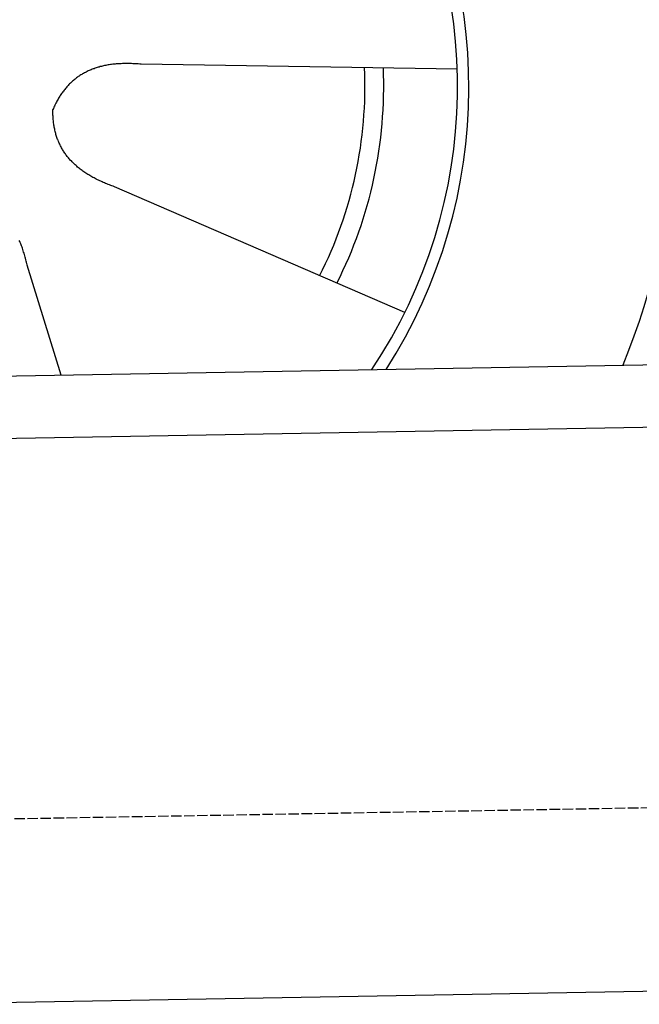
# Model space of a CAD drawing. Extents: x 562 to 7231, y 5667 to 12126.
# Tile 60 of 69: x 4796 to 5093, y 9985 to 10456. Entities that reach past the tile are written whole.
import ezdxf

# ---------------------------------------------------------------- set-up
doc = ezdxf.new("R2010")
doc.units = 0
doc.linetypes.add('GEN3', pattern=[6.25, 5, -1.25])
doc.layers.get('0').update_dxf_attribs({"linetype": 'CONTINUOUS'})
doc.layers.add('3', color=6, linetype='GEN3')
doc.layers.add('CAR', color=10, linetype='CONTINUOUS')

msp = doc.modelspace()

# ---------------------------------------------------------------- linework, layer by layer
for p, q in [((4651.048, 10283.011), (6015.84, 10306.834)), ((6011.364, 10276.751), (4656.57, 10253.103)), ((6241.042, 10010.719), (4741.27, 9984.54))]:
    msp.add_line(p, q)
at = {"layer": '3'}
msp.add_line((1175.278, 10010.296), (6230.452, 10098.534), dxfattribs=at)
at = {"layer": 'CAR'}
for p, q in [((5005.497, 10432.426), (4854.097, 10434.735)), ((4980.341, 10315.77), (4841.444, 10376.063)), ((4815.778, 10285.886), (4799.546, 10338.561))]:
    msp.add_line(p, q, dxfattribs=at)
for points in [[(4854.1, 10434.7, 0), (4853.43, 10434.8, 0), (4852.77, 10434.9, 0), (4852.11, 10434.9, 0), (4851.46, 10435, 0), (4850.81, 10435, 0), (4850.16, 10435, 0), (4849.53, 10435.1, 0), (4848.89, 10435.1, 0), (4848.26, 10435.1, 0), (4847.64, 10435.1, 0), (4847.02, 10435.1, 0), (4846.4, 10435.1, 0), (4845.79, 10435.1, 0), (4845.19, 10435.1, 0), (4844.59, 10435, 0), (4843.99, 10435, 0), (4843.4, 10435, 0), (4842.81, 10434.9, 0), (4842.23, 10434.9, 0), (4841.65, 10434.8, 0), (4841.08, 10434.8, 0), (4840.51, 10434.7, 0), (4839.95, 10434.6, 0), (4839.39, 10434.6, 0), (4838.84, 10434.5, 0), (4838.29, 10434.4, 0), (4837.75, 10434.3, 0), (4837.21, 10434.2, 0), (4836.67, 10434.1, 0), (4836.14, 10434, 0), (4835.62, 10433.8, 0), (4835.1, 10433.7, 0), (4834.58, 10433.6, 0), (4834.07, 10433.4, 0), (4833.57, 10433.3, 0), (4833.07, 10433.1, 0), (4832.57, 10433, 0), (4832.08, 10432.8, 0), (4831.59, 10432.6, 0), (4831.11, 10432.5, 0), (4830.63, 10432.3, 0), (4830.16, 10432.1, 0), (4829.69, 10431.9, 0), (4829.23, 10431.7, 0), (4828.77, 10431.5, 0), (4828.32, 10431.3, 0), (4827.87, 10431, 0), (4827.43, 10430.8, 0), (4826.99, 10430.6, 0), (4826.55, 10430.3, 0), (4826.12, 10430.1, 0), (4825.7, 10429.8, 0), (4825.28, 10429.6, 0), (4824.86, 10429.3, 0), (4824.45, 10429, 0), (4824.04, 10428.8, 0), (4823.64, 10428.5, 0), (4823.25, 10428.2, 0), (4822.86, 10427.9, 0), (4822.47, 10427.6, 0), (4822.09, 10427.3, 0), (4821.71, 10427, 0), (4821.34, 10426.7, 0), (4820.97, 10426.3, 0), (4820.6, 10426, 0), (4820.25, 10425.7, 0), (4819.89, 10425.3, 0), (4819.54, 10425, 0), (4819.2, 10424.6, 0), (4818.86, 10424.2, 0), (4818.52, 10423.9, 0), (4818.19, 10423.5, 0), (4817.87, 10423.1, 0), (4817.55, 10422.7, 0), (4817.23, 10422.3, 0), (4816.92, 10421.9, 0), (4816.62, 10421.5, 0), (4816.31, 10421.1, 0), (4816.02, 10420.7, 0), (4815.73, 10420.3, 0), (4815.44, 10419.8, 0), (4815.16, 10419.4, 0), (4814.88, 10418.9, 0), (4814.61, 10418.5, 0), (4814.34, 10418, 0), (4814.07, 10417.6, 0), (4813.82, 10417.1, 0), (4813.56, 10416.6, 0), (4813.31, 10416.1, 0), (4813.07, 10415.7, 0), (4812.83, 10415.2, 0), (4812.59, 10414.7, 0), (4812.36, 10414.2, 0), (4812.14, 10413.6, 0), (4811.92, 10413.1, 0)], [(4841.44, 10376.1, 0), (4840.81, 10376.3, 0), (4840.18, 10376.5, 0), (4839.56, 10376.7, 0), (4838.95, 10377, 0), (4838.34, 10377.2, 0), (4837.74, 10377.4, 0), (4837.15, 10377.7, 0), (4836.56, 10377.9, 0), (4835.98, 10378.1, 0), (4835.41, 10378.4, 0), (4834.85, 10378.7, 0), (4834.29, 10378.9, 0), (4833.74, 10379.2, 0), (4833.19, 10379.4, 0), (4832.65, 10379.7, 0), (4832.12, 10380, 0), (4831.6, 10380.3, 0), (4831.08, 10380.5, 0), (4830.57, 10380.8, 0), (4830.07, 10381.1, 0), (4829.57, 10381.4, 0), (4829.08, 10381.7, 0), (4828.6, 10382, 0), (4828.12, 10382.3, 0), (4827.65, 10382.6, 0), (4827.19, 10382.9, 0), (4826.74, 10383.2, 0), (4826.29, 10383.5, 0), (4825.85, 10383.9, 0), (4825.41, 10384.2, 0), (4824.98, 10384.5, 0), (4824.56, 10384.8, 0), (4824.15, 10385.2, 0), (4823.74, 10385.5, 0), (4823.34, 10385.9, 0), (4822.95, 10386.2, 0), (4822.56, 10386.5, 0), (4822.18, 10386.9, 0), (4821.81, 10387.3, 0), (4821.44, 10387.6, 0), (4821.08, 10388, 0), (4820.73, 10388.4, 0), (4820.39, 10388.7, 0), (4820.05, 10389.1, 0), (4819.72, 10389.5, 0), (4819.39, 10389.9, 0), (4819.07, 10390.2, 0), (4818.76, 10390.6, 0), (4818.46, 10391, 0), (4818.16, 10391.4, 0), (4817.87, 10391.8, 0), (4817.59, 10392.2, 0), (4817.31, 10392.6, 0), (4817.04, 10393.1, 0), (4816.78, 10393.5, 0), (4816.52, 10393.9, 0), (4816.28, 10394.3, 0), (4816.03, 10394.7, 0), (4815.8, 10395.2, 0), (4815.57, 10395.6, 0), (4815.35, 10396, 0), (4815.13, 10396.5, 0), (4814.93, 10396.9, 0), (4814.73, 10397.4, 0), (4814.53, 10397.8, 0), (4814.35, 10398.3, 0), (4814.17, 10398.7, 0), (4813.99, 10399.2, 0), (4813.83, 10399.7, 0), (4813.67, 10400.2, 0), (4813.51, 10400.6, 0), (4813.37, 10401.1, 0), (4813.23, 10401.6, 0), (4813.1, 10402.1, 0), (4812.97, 10402.6, 0), (4812.85, 10403.1, 0), (4812.74, 10403.6, 0), (4812.64, 10404.1, 0), (4812.54, 10404.6, 0), (4812.45, 10405.1, 0), (4812.37, 10405.6, 0), (4812.29, 10406.1, 0), (4812.22, 10406.6, 0), (4812.16, 10407.1, 0), (4812.1, 10407.7, 0), (4812.05, 10408.2, 0), (4812.01, 10408.7, 0), (4811.97, 10409.3, 0), (4811.94, 10409.8, 0), (4811.92, 10410.4, 0), (4811.91, 10410.9, 0), (4811.9, 10411.5, 0), (4811.9, 10412, 0), (4811.9, 10412.6, 0), (4811.92, 10413.1, 0)], [(4799.55, 10338.6, 0), (4799.4, 10339.2, 0), (4799.25, 10339.9, 0), (4799.1, 10340.5, 0), (4798.94, 10341.1, 0), (4798.77, 10341.8, 0), (4798.61, 10342.4, 0), (4798.43, 10343, 0), (4798.26, 10343.6, 0), (4798.08, 10344.2, 0), (4797.89, 10344.8, 0), (4797.7, 10345.4, 0), (4797.51, 10346, 0), (4797.31, 10346.6, 0), (4797.1, 10347.1, 0), (4796.9, 10347.7, 0), (4796.68, 10348.3, 0), (4796.47, 10348.8, 0), (4796.25, 10349.4, 0), (4796.02, 10349.9, 0), (4795.79, 10350.4, 0)]]:
    msp.add_polyline3d(points, dxfattribs=at)
for centre, radius, start, end in [((4761.058, 10423.676), 403.409, 0.03154, 193.93116), ((4761.058, 10423.676), 350, 337.68758, 204.35029), ((4761.058, 10423.676), 250, 327.29649, 162.22918), ((4760.636, 10424.189), 245, 326.36505, 161.98037), ((4760.636, 10424.189), 200.649, 333.11518, 2.54628), ((4760.636, 10424.189), 209.639, 333.262, 2.39945), ((4761.058, 10423.676), 350, 337.64956, 337.64971)]:
    msp.add_arc(centre, radius, start, end, dxfattribs=at)

doc.saveas('drawing.dxf')
